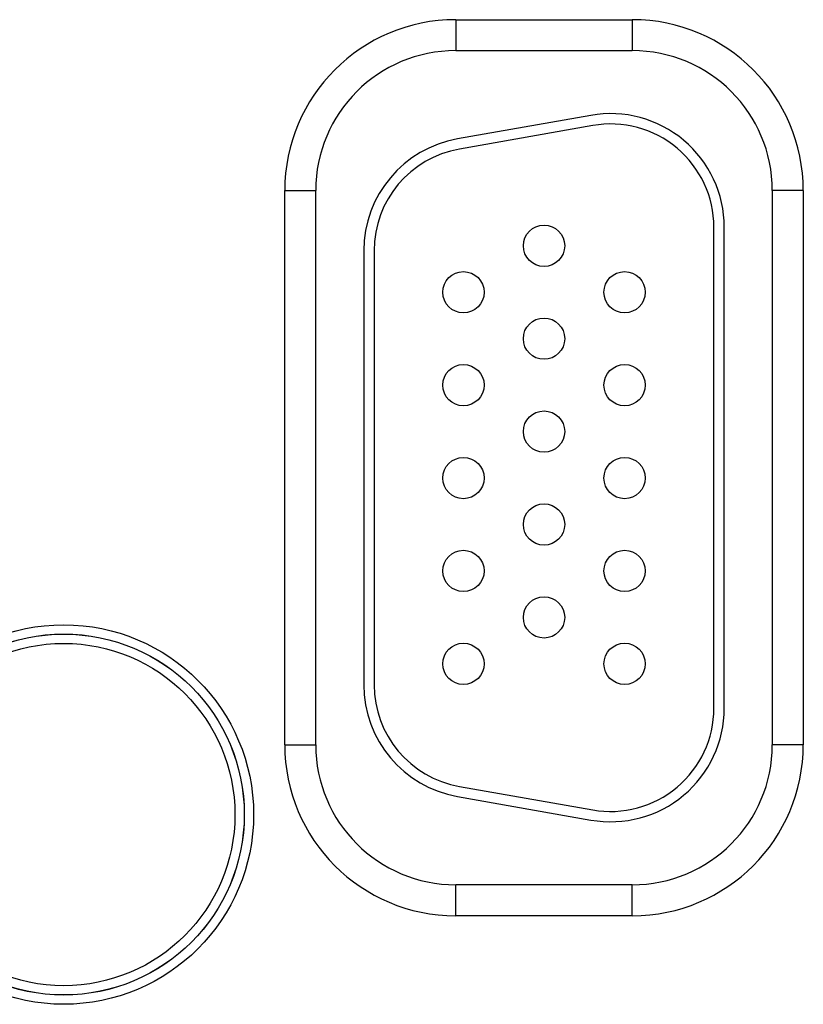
# Model space of a CAD drawing. Header units: inches. Extents: x 0 to 34, y 0 to 22.
# Tile 62 of 112: x 19.287 to 20.045, y 14.507 to 15.461. Entities that reach past the tile are written whole.
import ezdxf

# ---------------------------------------------------------------- set-up
doc = ezdxf.new("R2010")
doc.units = ezdxf.units.IN
doc.header["$LTSCALE"] = 1.87
doc.header["$MEASUREMENT"] = 0
doc.layers.get('0').update_dxf_attribs({"linetype": 'CONTINUOUS'})

msp = doc.modelspace()

# ---------------------------------------------------------------- linework, layer by layer
at = {"color": 7, "linetype": 'CONTINUOUS'}
for p, q in [((19.70895, 15.46068), (19.70895, 15.43068)), ((19.70895, 15.46068), (19.87995, 15.46068)), ((19.87995, 15.46068), (19.87995, 15.43068)), ((19.70895, 15.43068), (19.87995, 15.43068)), ((19.83984, 15.36798), (19.71084, 15.34523)), ((19.84158, 15.35813), (19.71258, 15.33538)), ((19.54342, 14.75815), (19.54342, 15.29515)), ((19.54342, 15.29515), (19.57342, 15.29515)), ((19.57342, 14.75815), (19.57342, 15.29515)), ((20.01547, 15.29515), (20.01547, 14.75815)), ((20.04547, 15.29515), (20.01547, 15.29515)), ((20.04547, 15.29515), (20.04547, 14.75815)), ((19.95895, 14.79365), (19.95895, 15.25965)), ((19.96895, 14.79365), (19.96895, 15.25965)), ((19.61995, 15.2369), (19.61995, 14.8164)), ((19.62995, 15.2369), (19.62995, 14.8164)), ((19.54342, 14.75815), (19.57342, 14.75815)), ((20.04547, 14.75815), (20.01547, 14.75815)), ((19.71258, 14.71791), (19.84158, 14.69517)), ((19.71084, 14.70807), (19.83984, 14.68532)), ((19.70895, 14.59262), (19.70895, 14.62262)), ((19.87995, 14.62262), (19.70895, 14.62262)), ((19.87995, 14.59262), (19.87995, 14.62262)), ((19.87995, 14.59262), (19.70895, 14.59262))]:
    msp.add_line(p, q, dxfattribs=at)
for centre, radius in [((19.79445, 15.24165), 0.02), ((19.71645, 15.19665), 0.02), ((19.87245, 15.19665), 0.02), ((19.79445, 15.15165), 0.02), ((19.71645, 15.10665), 0.02), ((19.87245, 15.10665), 0.02), ((19.79445, 15.06165), 0.02), ((19.71645, 15.01665), 0.02), ((19.87245, 15.01665), 0.02), ((19.79445, 14.97165), 0.02), ((19.71645, 14.92665), 0.02), ((19.87245, 14.92665), 0.02), ((19.79445, 14.88165), 0.02), ((19.32944, 14.69065), 0.18384), ((19.32944, 14.69065), 0.17485), ((19.32944, 14.69065), 0.17481), ((19.32944, 14.69065), 0.16581), ((19.71645, 14.83665), 0.02), ((19.87245, 14.83665), 0.02)]:
    msp.add_circle(centre, radius, dxfattribs=at)
for centre, radius, start, end in [((19.70895, 15.29515), 0.16553, 90, 180), ((19.87995, 15.29515), 0.16553, 0, 90), ((19.70895, 15.29515), 0.13553, 90, 180), ((19.87995, 15.29515), 0.13553, 0, 90), ((19.85895, 15.25965), 0.11, 0, 100), ((19.85895, 15.25965), 0.1, 0, 100), ((19.72995, 15.2369), 0.11, 100, 180), ((19.72995, 15.2369), 0.1, 100, 180), ((19.72995, 14.8164), 0.11, 180, 260), ((19.72995, 14.8164), 0.1, 180, 260), ((19.85895, 14.79365), 0.11, 260, 360), ((19.85895, 14.79365), 0.1, 260, 360), ((19.70895, 14.75815), 0.16553, 180, 270), ((19.70895, 14.75815), 0.13553, 180, 270), ((19.87995, 14.75815), 0.13553, 270, 360), ((19.87995, 14.75815), 0.16553, 270, 360)]:
    msp.add_arc(centre, radius, start, end, dxfattribs=at)

doc.saveas('drawing.dxf')
